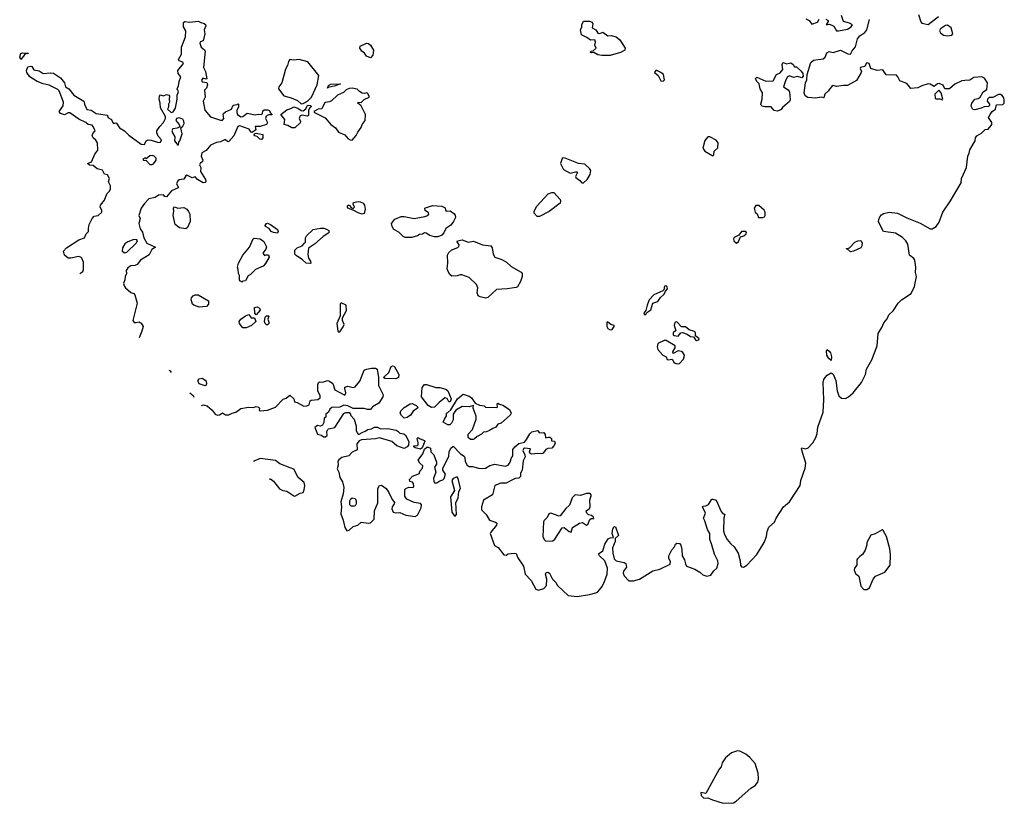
# Model space of a CAD drawing. Extents: x 2219101 to 2444320, y 201258 to 358766.
# Tile 239 of 256: x 2373835 to 2383493, y 201258 to 208944. Entities that reach past the tile are written whole.
import ezdxf

# ---------------------------------------------------------------- set-up
doc = ezdxf.new("R2010")
doc.units = 0

msp = doc.modelspace()

# ---------------------------------------------------------------- linework, layer by layer
at = {"layer": '0CON10XD'}
for points in [[(2374424.1, 206454.5), (2374452.7, 206475), (2374460.4, 206495), (2374459.5, 206565), (2374445, 206605.6), (2374435, 206615.5), (2374412.4, 206622.4), (2374335, 206603.5), (2374311.2, 206605), (2374273.7, 206633.7), (2374265.8, 206675), (2374294, 206705), (2374415, 206785.6), (2374470, 206805), (2374485.5, 206844.5), (2374510.6, 206865), (2374508.9, 206895), (2374517.1, 206935), (2374545, 206992.5), (2374564.6, 207015.4), (2374605, 207023.7), (2374641.8, 207055), (2374641.8, 207075), (2374623.8, 207103.8), (2374626.2, 207125), (2374668.1, 207175), (2374689.2, 207235), (2374715, 207261.9), (2374726.6, 207285), (2374724.8, 207314.8), (2374705.8, 207355), (2374715.6, 207385), (2374695, 207423.3), (2374668, 207428), (2374647.3, 207467.3), (2374595, 207482), (2374555, 207513.3), (2374518.3, 207518.3), (2374500, 207535), (2374539.1, 207550.9), (2374572.9, 207625), (2374600, 207665), (2374598.7, 207735), (2374581.5, 207761.5), (2374553.8, 207785), (2374546.2, 207805), (2374552.9, 207827.1), (2374573.8, 207855), (2374555.7, 207895), (2374545, 207908.1), (2374505, 207917.5), (2374485, 207935.3), (2374415, 207968.8), (2374325, 208029.5), (2374310, 208030), (2374275, 208012), (2374233.8, 208025), (2374222.5, 208045), (2374260, 208100), (2374263.9, 208136.1), (2374222.2, 208245), (2374210.2, 208260.2), (2374125, 208300.9), (2374065.4, 208314.6), (2374005, 208336.9), (2373935.5, 208385), (2373904.6, 208425), (2373902.8, 208445), (2373915, 208481.4), (2373945, 208488.5), (2373955, 208483.6), (2373975, 208453.1), (2374025, 208443.2), (2374065, 208414.8), (2374133.3, 208423.3), (2374165, 208418.8), (2374234.8, 208374.8), (2374275.3, 208325), (2374283.3, 208285), (2374318.2, 208265), (2374364.9, 208204.9), (2374463.5, 208145), (2374470, 208115), (2374494.3, 208064.3), (2374535, 208055.1), (2374585, 208022.3), (2374696, 208006), (2374700, 207985), (2374734, 207965), (2374745, 207940), (2374755, 207926.7), (2374775, 207933.3), (2374785, 207930), (2374813.5, 207883.5), (2374861.2, 207855), (2374905, 207812.5), (2375025, 207722), (2375060, 207720), (2375073.8, 207755), (2375095, 207764.2), (2375125, 207762.2), (2375195, 207739.5), (2375215, 207743.2), (2375225.3, 207765.3), (2375191.9, 207801.9), (2375180.6, 207835), (2375180.8, 207855), (2375208, 207895), (2375246.7, 207935), (2375263.3, 207975), (2375263.3, 207995), (2375215, 208080), (2375213.8, 208125), (2375203.9, 208166.1), (2375206.2, 208195), (2375215, 208206), (2375245, 208198.5), (2375275, 208208.9), (2375297.5, 208205), (2375304.2, 208195), (2375300.6, 208165), (2375305.6, 208135), (2375294.4, 208115), (2375295.7, 208085), (2375283.8, 208065), (2375316.2, 208036.2), (2375325, 208032.5), (2375341.3, 208038.7), (2375364, 208075), (2375378.1, 208165), (2375378.1, 208205), (2375390.9, 208235), (2375378.5, 208265), (2375392.9, 208295), (2375398.9, 208338.9), (2375413.9, 208385), (2375389.3, 208415), (2375386.2, 208445), (2375442.9, 208515), (2375435, 208528.6), (2375400.2, 208540.2), (2375393.8, 208555), (2375420.4, 208605), (2375420.8, 208675), (2375460, 208775), (2375463.7, 208833.7), (2375442.9, 208875), (2375440, 208915), (2375455, 208927.1), (2375505, 208920), (2375585, 208930), (2375610, 208915), (2375645, 208905.5), (2375656.8, 208896.8), (2375660.5, 208885), (2375643.1, 208845), (2375651.4, 208805), (2375633, 208737), (2375604.4, 208725.6), (2375601.4, 208715), (2375614, 208675), (2375648.3, 208648.3), (2375653.9, 208635), (2375636.1, 208476.1), (2375657.5, 208435), (2375670, 208365), (2375665, 208360), (2375630.7, 208369.3), (2375617.7, 208352.3), (2375625, 208333.5), (2375668.8, 208328.8), (2375675.5, 208305.5), (2375666.8, 208273.2), (2375646.2, 208253.8), (2375654.3, 208185), (2375634.3, 208144.3), (2375650, 208055), (2375705, 207990.5), (2375805, 207959.8), (2375825, 207960), (2375838, 207975), (2375829.7, 208015), (2375835.4, 208025), (2375855, 208041.2), (2375913.8, 208065), (2375930, 208105), (2375967, 208113), (2375975, 208120), (2375980, 208115), (2375980, 208085), (2375964.2, 208055.8), (2375963.3, 208035), (2375970.9, 208015), (2376005, 207991.2), (2376022.5, 207995), (2376065, 208026.8), (2376145, 208011.4), (2376172.6, 208017.4), (2376205, 208014.7), (2376215.5, 208025), (2376220.2, 208049.8), (2376231.2, 208058.8), (2376268.8, 208058.8), (2376285, 208052.5), (2376293, 208033), (2376310, 208015), (2376305, 208010), (2376275, 208010), (2376252.9, 207997.1), (2376244.8, 207974.8), (2376264.6, 207935), (2376255, 207916.9), (2376193.1, 207896.9), (2376145, 207895.7), (2376150.8, 207865), (2376115, 207836.2), (2376105, 207840), (2376085, 207868.9), (2376029.6, 207889.6), (2375995, 207901.4), (2375972.8, 207897.2), (2375935, 207805.7), (2375885, 207748.8), (2375875, 207747.5), (2375855, 207764.4), (2375845, 207764.6), (2375805, 207746.8), (2375765, 207740.9), (2375706.2, 207713.8), (2375665, 207659.4), (2375621.4, 207638.6), (2375615.4, 207605), (2375630, 207565), (2375626.3, 207553.7), (2375603.7, 207535), (2375598.9, 207518.9), (2375610.3, 207495), (2375609.7, 207455), (2375657.8, 207375), (2375660, 207355), (2375655, 207346.7), (2375633.8, 207345), (2375577.5, 207377.5), (2375555, 207401.6), (2375525, 207392.1), (2375475, 207417.8), (2375465, 207411.4), (2375445, 207378.5), (2375398.4, 207371.6), (2375385, 207363.9), (2375371.8, 207335), (2375388.7, 207305), (2375388, 207295), (2375324.3, 207265.7), (2375275, 207207.8), (2375258.7, 207208.7), (2375244.6, 207224.6), (2375195, 207221.6), (2375165, 207200.7), (2375102.1, 207187.9), (2375059.5, 207140.5), (2375024.8, 207095.2), (2375004.8, 207025), (2375014.8, 206994.8), (2375004.8, 206945), (2375015, 206893.3), (2375040, 206860), (2375051.1, 206805), (2375080.7, 206750.7), (2375166.4, 206713.6), (2375131.2, 206688.8), (2375105, 206637.1), (2375020.6, 206585), (2374988.5, 206541.5), (2374965, 206532.7), (2374925, 206529.5), (2374895, 206510), (2374880.4, 206485), (2374883.6, 206455), (2374870, 206425), (2374866.9, 206393.1), (2374853.8, 206355), (2374858.5, 206335), (2374872.9, 206315), (2374925, 206267.8), (2374955, 206258.6), (2374965, 206246), (2374986.1, 206165), (2374945.8, 205995), (2374957.5, 205975), (2374977.7, 205972.3), (2375005, 205980), (2375025, 205966.7), (2375044.2, 205934.2), (2375032.5, 205887.5), (2375006.5, 205822.7)], [(2379545, 208592.9), (2379505, 208600.8), (2379465, 208623.8), (2379445, 208617.5), (2379430, 208625), (2379440, 208635), (2379460.7, 208639.3), (2379488.6, 208665), (2379475.8, 208695), (2379484.2, 208725), (2379475, 208746.7), (2379432.2, 208742.2), (2379398.7, 208768.7), (2379343.8, 208795), (2379336.7, 208845), (2379350, 208875), (2379347.5, 208895), (2379365, 208930), (2379425, 208929.2), (2379450.3, 208920.3), (2379457.5, 208905), (2379449.4, 208865), (2379484.4, 208844.4), (2379505, 208811.2), (2379525, 208809.2), (2379555, 208821.2), (2379605, 208785.5), (2379637.7, 208787.7), (2379685, 208776.7), (2379720, 208745), (2379772.5, 208665), (2379770, 208645), (2379728.8, 208621.2), (2379625, 208594.4), (2379545, 208592.9)], [(2383206.8, 207756.8), (2383211.3, 207785), (2383223.7, 207805), (2383268.5, 207831.5), (2383304.6, 207865.4), (2383335, 207871.4), (2383362.9, 207905), (2383370, 207915), (2383369.1, 207935), (2383338, 207985), (2383352.5, 208015), (2383375, 208042.5), (2383407.1, 208065), (2383415, 208109.2), (2383476.9, 208113.1), (2383489.7, 208125), (2383492.6, 208155), (2383487.1, 208177.1), (2383470.4, 208200.5), (2383455, 208211.4), (2383435, 208210.6), (2383378.5, 208181.5), (2383345, 208179.2), (2383328.2, 208165), (2383324.5, 208144.5), (2383347.3, 208115), (2383347.4, 208102.6), (2383338.1, 208091.9), (2383295, 208088.4), (2383265.2, 208074.8), (2383205, 208060.8), (2383182.8, 208062.8), (2383168, 208095), (2383173.2, 208125), (2383205, 208164.7), (2383235, 208170.6), (2383255.2, 208184.8), (2383284.7, 208235), (2383320.9, 208259.1), (2383327.4, 208325), (2383299.3, 208369.3), (2383273.6, 208383.6), (2383193.2, 208376.8), (2383155, 208350.4), (2383105, 208346.2), (2383075, 208343.2), (2383007.9, 208312.1), (2382955.3, 208264.7), (2382908.6, 208265), (2382891.9, 208301.9), (2382855, 208317.7), (2382836.6, 208313.4), (2382805, 208288.9), (2382765, 208311.1), (2382745, 208313.6), (2382683.5, 208296.6), (2382645, 208276.2), (2382575, 208270), (2382537, 208317), (2382469.4, 208345), (2382449.5, 208385), (2382435, 208398.9), (2382335, 208404), (2382302, 208452), (2382245, 208447.1), (2382185, 208463.8), (2382167.5, 208515), (2382145, 208520), (2382137.5, 208515), (2382126, 208484), (2382083.3, 208475), (2382080, 208465), (2382091.2, 208435), (2382088.8, 208425), (2382043, 208347), (2381955, 208298), (2381915, 208300), (2381845, 208289.1), (2381812.9, 208297.1), (2381800, 208290), (2381778.5, 208261.5), (2381769.2, 208245), (2381732, 208215), (2381723.6, 208176.4), (2381695, 208185.6), (2381645, 208174.4), (2381565, 208181.2), (2381537.7, 208197.7), (2381530.8, 208225), (2381543.8, 208325), (2381556, 208355), (2381560, 208405), (2381596.4, 208523.6), (2381622.5, 208547.5), (2381715, 208560), (2381735, 208577.5), (2381751.2, 208618.8), (2381775, 208632.5), (2381815, 208622.9), (2381885, 208644.4), (2381957.9, 208607.9), (2381985, 208605.7), (2382000.5, 208639.5), (2382031.9, 208678.1), (2382052.7, 208757.3), (2382075, 208785.4), (2382125, 208819.6), (2382145.4, 208845), (2382170.8, 208945)], [(2381545, 208952.9), (2381577, 208937), (2381605, 208898.9), (2381658.7, 208921.3), (2381675, 208948.8)], [(2381740.5, 208950.5), (2381763.6, 208935), (2381764.6, 208925), (2381744.5, 208895), (2381775, 208898.9), (2381801.9, 208891.9), (2381820, 208880), (2381845, 208835.8), (2381865, 208833.2)], [(2381865, 208833.2), (2381955, 208850.4), (2381990.8, 208875), (2382003.3, 208895), (2381975, 208911.2), (2381915, 208927.5), (2381896.9, 208985)], [(2382651.2, 208995), (2382673.2, 208923.2), (2382685, 208908.7), (2382745, 208895.9), (2382848.5, 208975)], [(2382935, 208784.5), (2382979.1, 208790.9), (2382988.1, 208805), (2382970.6, 208865), (2382935, 208891.1), (2382915, 208885.6), (2382866, 208855), (2382857.5, 208835), (2382867.5, 208815), (2382895, 208791.4), (2382935, 208784.5)], [(2377275, 208570), (2377235, 208586.8), (2377215.6, 208615.6), (2377189.6, 208635), (2377172.1, 208665), (2377175, 208685.6), (2377235, 208712.5), (2377255, 208709.4), (2377275, 208694.4), (2377304.6, 208645), (2377298.1, 208595), (2377275, 208570)], [(2373845, 208553.8), (2373834.7, 208575), (2373845, 208612.5), (2373865, 208620), (2373916.7, 208615), (2373915, 208610), (2373898.3, 208611.7), (2373881.4, 208598.6), (2373845, 208553.8)], [(2376595, 208118.6), (2376615, 208121.9), (2376656.7, 208145), (2376698.1, 208185), (2376752.2, 208305), (2376767.8, 208395), (2376661.9, 208531.9), (2376575, 208553.6), (2376525, 208547.5), (2376485, 208554.3), (2376470.4, 208535), (2376461.9, 208495), (2376442.7, 208457.3), (2376407.3, 208325), (2376375.8, 208284.2), (2376372.7, 208265), (2376426.5, 208196.5), (2376497.8, 208177.8), (2376561.2, 208151.2), (2376595, 208118.6)], [(2381265, 208047.5), (2381235, 208052.5), (2381205, 208090), (2381145, 208090), (2381116.4, 208096.4), (2381107.5, 208105), (2381103.3, 208115), (2381116, 208165), (2381120, 208225), (2381096.7, 208265), (2381086.7, 208315), (2381065, 208337.5), (2381053.6, 208366.4), (2381065, 208380), (2381155, 208340), (2381225, 208344), (2381258, 208405), (2381295, 208422.9), (2381320, 208455), (2381314, 208505), (2381320.5, 208519.5), (2381325, 208523.3), (2381355, 208510), (2381399.3, 208519.3), (2381422.5, 208505), (2381435, 208480), (2381455, 208480), (2381499.5, 208439.5), (2381516.2, 208415), (2381519.3, 208390.7), (2381505, 208373.3), (2381465, 208388), (2381425, 208377.5), (2381385, 208394.2), (2381365, 208382.5), (2381349.4, 208355), (2381326.4, 208286.4), (2381371.2, 208255), (2381386.7, 208235), (2381393, 208157), (2381385, 208142.5), (2381317.3, 208082.7), (2381305, 208062.5), (2381285, 208052.5), (2381265, 208047.5)], [(2380145, 208342.1), (2380158.9, 208355), (2380149.5, 208405), (2380125, 208426.7), (2380085, 208447.1), (2380074.4, 208445), (2380061.2, 208425), (2380096.2, 208396.2), (2380125, 208345.5), (2380145, 208342.1)], [(2377095, 207761), (2377135, 207807.2), (2377150.3, 207839.7), (2377183.1, 207885), (2377193.9, 207916.1), (2377222.7, 207955), (2377225.4, 208015), (2377185, 208097.5), (2377150, 208125), (2377154.7, 208135.3), (2377185, 208131.2), (2377215, 208160.4), (2377261.9, 208185), (2377263.1, 208195), (2377245, 208222.3), (2377235, 208227.2), (2377215, 208221), (2377195, 208223.4), (2377168.3, 208238.3), (2377143.3, 208263.3), (2377095, 208271.3), (2377065, 208267.5), (2377038.2, 208255), (2377010.8, 208229.2), (2376950.9, 208205), (2376892.6, 208147.4), (2376872, 208138), (2376835, 208133.3), (2376825, 208124.4), (2376799.5, 208070.5), (2376762, 208065), (2376720.8, 208045), (2376725, 208034.9), (2376829.8, 207979.8), (2376886.7, 207915), (2376931.7, 207881.7), (2376961.9, 207841.9), (2377024.9, 207814.9), (2377055, 207778), (2377075, 207764.6), (2377095, 207761)], [(2376855, 208272.5), (2376865, 208298.8), (2376885, 208312), (2376980, 208315), (2376932.5, 208295), (2376860, 208280), (2376855, 208272.5)], [(2382885, 208157.5), (2382888.8, 208165), (2382873.7, 208225), (2382855, 208250.5), (2382845, 208247), (2382811.8, 208215), (2382814.6, 208174.7), (2382825, 208168.1), (2382858.8, 208168.8), (2382885, 208157.5)], [(2376535, 207883.8), (2376505, 207884.4), (2376465, 207907.5), (2376427.5, 207915), (2376433.9, 207965), (2376396.2, 208015), (2376455, 208059.4), (2376495, 208071.8), (2376525, 208089.2), (2376564.2, 208075), (2376594, 208054), (2376615, 208050.6), (2376641.7, 208068.3), (2376655, 208100), (2376665, 208104.7), (2376690.8, 208100.8), (2376694.3, 208095), (2376679.7, 208080.3), (2376668.9, 208055), (2376667.3, 208002.7), (2376655, 207997.5), (2376605, 208007.5), (2376585, 208000), (2376574.4, 207975), (2376587.5, 207945), (2376585, 207932.5), (2376535, 207883.8)], [(2375385, 207713.1), (2375392.7, 207717.3), (2375396.3, 207743.7), (2375405.4, 207755), (2375428.7, 207825), (2375415.7, 207884.3), (2375435, 207900), (2375448.1, 207925), (2375445, 207950), (2375435, 207968.5), (2375395, 207982.5), (2375373.6, 207976.4), (2375367.5, 207955), (2375400, 207915), (2375406.7, 207893.3), (2375379.4, 207880.6), (2375336.4, 207873.6), (2375327.8, 207855), (2375333, 207833), (2375356.6, 207796.6), (2375353.8, 207755), (2375385, 207713.1)], [(2375616.8, 205160.6), (2375636.2, 205166.2), (2375675, 205156.5), (2375723.8, 205115), (2375751.6, 205075), (2375775, 205064.2), (2375795, 205067.5), (2375825, 205087.5), (2375855, 205068.4), (2375885, 205068), (2375919.4, 205085), (2375956.1, 205093.9), (2376005, 205128.9), (2376080, 205145), (2376125, 205138.8), (2376155, 205149.1), (2376176.7, 205145), (2376185.8, 205135), (2376184.4, 205115), (2376195, 205107.1), (2376266.2, 205113.8), (2376345, 205143.1), (2376419.7, 205220.3), (2376448.7, 205231.3), (2376485, 205262), (2376522.9, 205225), (2376528.8, 205195), (2376555, 205187.8), (2376621.8, 205151.8), (2376650, 205155), (2376672.9, 205165), (2376684.4, 205205), (2376695, 205212.9), (2376760, 205220), (2376780.9, 205235), (2376782.2, 205255), (2376759.2, 205305), (2376758.3, 205361.7), (2376766.1, 205383.9), (2376775, 205392.5), (2376805, 205388.8), (2376855, 205404), (2376875, 205400), (2376905.6, 205375.6), (2376925, 205312.5), (2377025, 205260), (2377032.5, 205285), (2377022.5, 205325), (2377025, 205340), (2377055, 205348.8), (2377105, 205335.8), (2377125, 205344.2), (2377172.7, 205397.3), (2377214, 205505), (2377235, 205516.7), (2377285.6, 205524.4), (2377325, 205525.7), (2377340, 205515), (2377353.8, 205435), (2377353.3, 205355), (2377400, 205265), (2377398, 205245), (2377356.7, 205183.3), (2377294.2, 205145.8), (2377275, 205120), (2377245, 205120), (2377215, 205130), (2377105, 205128.8), (2377055, 205157.5), (2377015, 205162.5), (2376976.5, 205143.5), (2376895, 205141.2), (2376877.5, 205125), (2376862.1, 205095), (2376839.1, 205075), (2376837.5, 205045), (2376820, 205035), (2376817.6, 204992.4), (2376805, 204966.2), (2376785, 204956), (2376754.3, 204964.3), (2376730, 204945), (2376755, 204879.7), (2376795, 204867.5), (2376815, 204853.2), (2376835, 204852.9), (2376849.1, 204865), (2376848.6, 204905), (2376856.8, 204923.2), (2376865, 204930), (2376925.5, 204944.5), (2377015, 205080), (2377035, 205090), (2377065, 205090), (2377080, 205075), (2377080, 205065), (2377117, 205027), (2377136.4, 204956.4), (2377136.7, 204915), (2377145, 204892.5), (2377155, 204880), (2377165, 204880), (2377193.8, 204896.2), (2377225, 204907.5), (2377250, 204925), (2377285, 204930), (2377315, 204947.5), (2377345, 204947.5), (2377375, 204930), (2377445, 204932.5), (2377526.4, 204916.4), (2377545, 204907.5), (2377565, 204887.5), (2377601.7, 204881.7), (2377619.3, 204869.3), (2377653.3, 204805), (2377648, 204772), (2377636.8, 204753.2), (2377605, 204737.5), (2377535, 204763.3), (2377485, 204808), (2377365, 204844), (2377325, 204832.9), (2377186.2, 204823.8), (2377166.1, 204813.9), (2377142.5, 204785), (2377145, 204723.3), (2377095, 204701.4), (2377063.6, 204666.4), (2376995, 204650), (2376965, 204626), (2376955, 204612.5), (2376958.1, 204575), (2376949.4, 204539.4), (2376966.1, 204505), (2376973.7, 204455), (2377002.2, 204412.2), (2377015.4, 204354.6), (2377007.9, 204292.1), (2376984.1, 204215), (2376992.3, 204165), (2376985, 204096.7), (2377008.9, 204035), (2377025, 203962), (2377045, 203929.2), (2377065, 203935.5), (2377105, 203972), (2377152, 203985), (2377185, 204016.7), (2377255, 204005.8), (2377275, 204010), (2377311.4, 204045), (2377316.2, 204125), (2377348.2, 204205), (2377349.2, 204345), (2377362.5, 204375), (2377383, 204377), (2377430, 204345), (2377455.9, 204305.9), (2377487.3, 204237.3), (2377509.5, 204209.5), (2377508.8, 204195), (2377489.2, 204165), (2377484, 204145), (2377497.5, 204115), (2377525, 204107.5), (2377565, 204110.8), (2377623.6, 204083.6), (2377715, 204070.4), (2377735.4, 204085), (2377773.3, 204155), (2377777.5, 204185), (2377765, 204200), (2377705, 204206.9), (2377630.9, 204240.9), (2377610.9, 204270.9), (2377611.9, 204308.1), (2377613.3, 204335), (2377622.5, 204345), (2377652.7, 204357.3), (2377695, 204354), (2377702, 204365), (2377696.7, 204395), (2377686.1, 204406.1), (2377660, 204415), (2377657.5, 204435), (2377687.5, 204465), (2377755, 204493.3), (2377760.8, 204515), (2377785.6, 204545), (2377789.1, 204569.1), (2377758, 204595), (2377742.5, 204625), (2377790, 204685), (2377805, 204730), (2377828.3, 204751.7), (2377841.7, 204751.7), (2377865, 204740), (2377867.5, 204705), (2377897.5, 204675), (2377923.3, 204605), (2377922.5, 204585), (2377902.5, 204555), (2377916.2, 204505), (2377894.2, 204445), (2377896, 204416), (2377905, 204402), (2377927.9, 204402.1), (2377955, 204420), (2377985, 204430), (2377997, 204443), (2378010, 204485), (2377986.7, 204525), (2377986.7, 204545), (2378045, 204660), (2378047.5, 204705), (2378065, 204740), (2378085, 204760), (2378157, 204687), (2378193, 204663), (2378202.5, 204645), (2378205, 204610), (2378223.3, 204575), (2378242.3, 204562.3), (2378275, 204561.2), (2378334.1, 204544.1), (2378375, 204540.8), (2378405, 204546), (2378447.7, 204572.3), (2378495, 204584), (2378595, 204564.2), (2378625, 204573.3), (2378645.9, 204604.1), (2378655, 204640), (2378672.5, 204665), (2378672.6, 204727.4), (2378691.2, 204755), (2378732, 204788), (2378785, 204800), (2378807.1, 204825), (2378837, 204883), (2378858.8, 204901.2), (2378913, 204913), (2378935, 204892.5), (2378975, 204893.3), (2378988.8, 204875), (2378993.2, 204843.2), (2379019.3, 204850.7), (2379035, 204848.8), (2379050, 204835), (2379051.7, 204811.7), (2379079.3, 204809.3), (2379086.4, 204786.4), (2379075, 204762.5), (2379055, 204742.5), (2379015, 204739.2), (2378995, 204728.1), (2378968.2, 204691.8), (2378955, 204684.4), (2378915, 204689.3), (2378855, 204681.1), (2378840.4, 204690.4), (2378835.4, 204705), (2378845.7, 204735.7), (2378785, 204740), (2378776.7, 204735), (2378771.2, 204715), (2378787.1, 204685), (2378793.1, 204655), (2378772.9, 204617.1), (2378764.7, 204525.3), (2378748.5, 204495), (2378746.3, 204463.7), (2378732.3, 204447.7), (2378695, 204443.4), (2378675, 204434.5), (2378605, 204398.5), (2378555, 204397.5), (2378495, 204375.5), (2378473.3, 204285), (2378385, 204231.2), (2378365, 204166.7), (2378363.8, 204135), (2378409.1, 204089.1), (2378442.2, 204035), (2378503.3, 204015), (2378514.2, 204005), (2378510.5, 203985), (2378455, 203918.5), (2378450.3, 203905), (2378493.2, 203785), (2378527.5, 203767.5), (2378585, 203694.8), (2378605, 203693.1), (2378626.8, 203703.2), (2378685, 203712.4), (2378705, 203707.1), (2378721.5, 203665), (2378775.5, 203585), (2378794.4, 203505), (2378852.5, 203442.5), (2378899, 203359), (2378925, 203349.4), (2378975, 203365.2), (2379003.1, 203395), (2379004, 203455), (2378991.9, 203505), (2378999.7, 203520.3), (2379015, 203524), (2379030, 203515), (2379059.4, 203455), (2379093.3, 203423.3), (2379111.5, 203395), (2379215, 203294.5), (2379304.3, 203285.7), (2379425, 203305.6), (2379485, 203320.9), (2379505, 203333.5), (2379546.6, 203383.4), (2379570.7, 203435), (2379596.5, 203505), (2379599.5, 203565), (2379574.6, 203635), (2379520.8, 203685), (2379512.5, 203705), (2379555.4, 203734.6), (2379575, 203800), (2379608.2, 203851.8), (2379625, 203860.8), (2379660, 203865), (2379644.6, 203904.6), (2379651.1, 203951.1), (2379665, 203971.4), (2379680, 203970), (2379707.1, 203885), (2379675.9, 203854.1), (2379674.5, 203824.5), (2379650.2, 203765), (2379652.4, 203712.4), (2379666.7, 203655), (2379686.5, 203636.5), (2379765, 203620), (2379779.4, 203609.4), (2379785.3, 203575), (2379756.8, 203533.2), (2379752.6, 203515), (2379765, 203487.5), (2379809.4, 203439.4), (2379855, 203438.4), (2379915, 203455.4), (2380045, 203539.4), (2380115, 203553.9), (2380215, 203604.7), (2380219.1, 203625), (2380203, 203663), (2380203.2, 203685), (2380232.5, 203745), (2380257.9, 203775), (2380268.9, 203801.1), (2380280.3, 203809.7), (2380305, 203806), (2380318.2, 203788.2), (2380328.3, 203748.3), (2380333.8, 203685), (2380357, 203647), (2380366.2, 203606.2), (2380376.4, 203585), (2380455.8, 203555.8), (2380505, 203526.4), (2380535, 203499.7), (2380575, 203485.2), (2380615.5, 203494.5), (2380645, 203536.8), (2380673.9, 203565), (2380685, 203610), (2380684.1, 203635), (2380650.1, 203700.1), (2380621.4, 203801.4), (2380602.9, 203845), (2380604.8, 203905), (2380581.5, 203945), (2380555, 204030), (2380541.2, 204055), (2380560.6, 204105), (2380532.5, 204165), (2380538.3, 204171.7), (2380565, 204174.2), (2380592.2, 204187.8), (2380625, 204240), (2380635, 204242.5), (2380665, 204231.2), (2380715, 204121.2), (2380725, 204106.2), (2380751.7, 204091.7), (2380742.9, 204057.1), (2380739.5, 203929.5), (2380748, 203895), (2380774, 203844), (2380805.4, 203805), (2380843.3, 203773.3), (2380882, 203712), (2380900.8, 203635), (2380903.8, 203593.8), (2380915, 203576), (2380935, 203574.7), (2380966, 203595), (2381065, 203698), (2381138.6, 203815), (2381158.6, 203875), (2381167.3, 203925), (2381184.1, 203965.9), (2381237.3, 204015), (2381254.1, 204055), (2381327.5, 204165), (2381385, 204215.3), (2381489.6, 204375), (2381497.8, 204425), (2381538.9, 204545), (2381545.6, 204595.6), (2381517.4, 204687.4), (2381504, 204735), (2381507, 204743), (2381545, 204735.7), (2381567.5, 204745), (2381615, 204794.3), (2381643.2, 204846.8), (2381655.4, 204884.6), (2381664.2, 204945.8), (2381714.6, 205095), (2381723.6, 205215), (2381714.4, 205385), (2381722.2, 205415), (2381735, 205434), (2381755, 205456), (2381795, 205480), (2381815, 205467.5), (2381841.4, 205405), (2381853.8, 205303.8), (2381868.1, 205255), (2381895, 205231.9), (2381935, 205228.4), (2381965, 205243.8), (2382011.2, 205285), (2382092.7, 205385), (2382132.1, 205465), (2382140.6, 205515), (2382192.7, 205607.3), (2382245.8, 205745.8), (2382254.1, 205865), (2382291.4, 205925), (2382309.5, 205970.5), (2382345, 206009.2), (2382361.3, 206048.7), (2382401.3, 206088.7), (2382450.4, 206165), (2382484.7, 206195), (2382580.4, 206259.6), (2382612.9, 206327.1), (2382630.5, 206425), (2382622.4, 206465), (2382623.5, 206515), (2382615.2, 206585.2), (2382605, 206602.5), (2382564.2, 206635), (2382547.3, 206742.7), (2382527.4, 206775), (2382495, 206807.8), (2382425, 206848.6), (2382306.7, 206865), (2382277.9, 206922.1), (2382260, 206965), (2382260.8, 206985), (2382271.3, 207008.7), (2382289.5, 207030.5), (2382308.2, 207041.8), (2382364.6, 207055.4), (2382445, 207047.4), (2382535, 206999.2), (2382668.8, 206948.8), (2382765, 206892.9), (2382785, 206892.5), (2382825, 206915.8), (2382855, 206958.8), (2382890, 207055), (2382965, 207166.7), (2383068, 207345), (2383072.8, 207387.2), (2383121.1, 207495), (2383134.3, 207605), (2383148.1, 207635), (2383153.6, 207666.4), (2383206.8, 207756.8)], [(2376205, 207770), (2376191.2, 207771.2), (2376165, 207797.5), (2376142.5, 207805), (2376133.8, 207815), (2376137.5, 207825), (2376155, 207831.2), (2376218.3, 207818.3), (2376220, 207785), (2376205, 207770)], [(2380635, 207608), (2380645, 207617.1), (2380646.7, 207655), (2380681.5, 207688.5), (2380685.2, 207735.2), (2380665, 207763.1), (2380605, 207794.5), (2380585, 207793.6), (2380555, 207758.9), (2380534.1, 207685), (2380556.7, 207655), (2380635, 207608)], [(2375135, 207523.6), (2375148.3, 207531.7), (2375174, 207565), (2375172, 207585), (2375155, 207606.2), (2375135, 207612.5), (2375112.5, 207607.5), (2375075, 207580), (2375065, 207587.5), (2375043.3, 207575), (2375050, 207565), (2375075, 207562.5), (2375110.8, 207525), (2375135, 207523.6)], [(2379365, 207344.6), (2379401.1, 207375), (2379429, 207425), (2379438, 207465), (2379425, 207485.4), (2379378.3, 207528.3), (2379315, 207533.4), (2379185, 207585.9), (2379165, 207588.6), (2379156.9, 207583.1), (2379140, 207535), (2379168.6, 207475), (2379235, 207439.6), (2379285, 207452.1), (2379300.4, 207450.4), (2379305.4, 207445), (2379285.8, 207405), (2379288.7, 207395), (2379327.9, 207367.9), (2379349.2, 207345), (2379365, 207344.6)], [(2378935, 207013.3), (2378910, 207015), (2378882.5, 207045), (2378882.5, 207065), (2378906.4, 207113.6), (2379018.8, 207235), (2379055, 207248.5), (2379075, 207247.5), (2379135, 207181.2), (2379140.8, 207165), (2379136.7, 207145), (2379028.8, 207061.2), (2378935, 207013.3)], [(2375465, 206892.9), (2375402.7, 206902.7), (2375360, 206935), (2375340, 207025), (2375346.7, 207065), (2375344.6, 207095.4), (2375353, 207107), (2375385, 207095.6), (2375445, 207102.5), (2375473.3, 207085), (2375491.2, 207061.2), (2375502, 207035), (2375508.1, 206965), (2375482, 206905), (2375465, 206892.9)], [(2377195, 207036.2), (2377155, 207048.6), (2377113.3, 207073.3), (2377055, 207096.7), (2377048.8, 207105), (2377050.5, 207119.5), (2377054.4, 207125.6), (2377065.7, 207125.7), (2377089.2, 207099.2), (2377105, 207091.2), (2377117.5, 207105), (2377106.2, 207135), (2377110.5, 207149.5), (2377155, 207160), (2377175, 207157.5), (2377203, 207143), (2377217.5, 207125), (2377222.5, 207085), (2377215, 207042.5), (2377195, 207036.2)], [(2377615, 206807.1), (2377595, 206818), (2377555, 206858.8), (2377505, 206886.7), (2377486.7, 206915), (2377481.2, 206945), (2377515, 206986.7), (2377577, 207013), (2377605, 207013.3), (2377705, 206993.3), (2377810, 207015), (2377837.5, 207025), (2377846.4, 207036.4), (2377845, 207050), (2377813, 207073), (2377810, 207095), (2377815, 207100), (2377885, 207120), (2377975.8, 207115.8), (2378009.7, 207099.7), (2378010, 207075), (2378016.7, 207066.7), (2378058, 207068), (2378093, 207043), (2378107, 207027), (2378108.8, 207005), (2378091.4, 206965), (2378065, 206929.2), (2378014, 206895), (2377995, 206852), (2377975, 206832), (2377935, 206814.5), (2377905, 206814.6), (2377858.1, 206828.1), (2377821.3, 206851.3), (2377805.8, 206854.2), (2377785, 206841.2), (2377755, 206836.7), (2377735.9, 206824.1), (2377681.2, 206808.8), (2377615, 206807.1)], [(2381125, 207002.9), (2381139.5, 207010.5), (2381146.3, 207023.7), (2381145.7, 207055.7), (2381138.5, 207075), (2381085, 207120.6), (2381055, 207120.4), (2381038.2, 207095), (2381047.6, 207057.6), (2381068.8, 207038.8), (2381081.5, 207005), (2381125, 207002.9)], [(2376365, 206850), (2376323.3, 206855), (2376300.8, 206865), (2376282.5, 206895), (2376244.2, 206915), (2376243.3, 206925), (2376254.4, 206945), (2376265, 206947.7), (2376294.2, 206935), (2376363.3, 206885), (2376368.6, 206865), (2376365, 206850)], [(2376685, 206553.3), (2376645, 206556), (2376609.7, 206589.7), (2376545, 206630), (2376534.3, 206645.7), (2376535, 206682.5), (2376555, 206706.2), (2376603.8, 206726.2), (2376629.3, 206750.7), (2376636.7, 206763.3), (2376638.8, 206805), (2376648.8, 206825), (2376712, 206885), (2376785, 206898.8), (2376818.3, 206898.3), (2376845, 206890), (2376866.7, 206875), (2376865.9, 206854.1), (2376811.2, 206818.8), (2376726.8, 206743.2), (2376666.4, 206703.6), (2376662.3, 206642.3), (2376668.8, 206605), (2376687.5, 206575), (2376690, 206555), (2376685, 206553.3)], [(2374865, 206657.3), (2374885, 206663.2), (2374978.5, 206751.5), (2374989.5, 206775), (2374983.8, 206783.8), (2374955, 206786.5), (2374895, 206764.7), (2374864.7, 206745), (2374842.1, 206705), (2374840.8, 206675), (2374865, 206657.3)], [(2376015, 206370), (2376005, 206380), (2375995, 206380), (2375990, 206395), (2375990, 206435), (2375980, 206455), (2375977.5, 206495), (2375970, 206515), (2375980, 206555), (2376022.5, 206635), (2376088.3, 206711.7), (2376124.1, 206795.9), (2376135, 206800), (2376195, 206794.2), (2376227.9, 206767.9), (2376256, 206715), (2376248.3, 206691.7), (2376220, 206655), (2376235, 206630), (2376252.5, 206637.5), (2376275, 206636.7), (2376281.2, 206615), (2376245, 206551.2), (2376223.3, 206525), (2376146.4, 206493.6), (2376100, 206445), (2376075, 206430), (2376048.3, 206381.7), (2376025, 206380), (2376015, 206370)], [(2378405, 206214), (2378350, 206225), (2378333.3, 206235), (2378323.3, 206265), (2378327.5, 206315), (2378316.7, 206345), (2378245, 206413.8), (2378172.3, 206442.3), (2378155, 206442), (2378125, 206430), (2378075, 206426.7), (2378054.2, 206444.2), (2378036.2, 206475), (2378028.8, 206505), (2378034, 206555), (2378030, 206635), (2378045, 206660), (2378074.2, 206685.8), (2378131.2, 206708.8), (2378141.5, 206718.5), (2378144.6, 206735), (2378126.2, 206765), (2378127.5, 206775), (2378175, 206785.3), (2378233.1, 206763.1), (2378285, 206771.9), (2378375, 206736), (2378455, 206726.7), (2378467.5, 206707.5), (2378478, 206645), (2378495, 206616.2), (2378565, 206592.5), (2378608.8, 206565), (2378655, 206522), (2378755, 206467.5), (2378763, 206453), (2378763.3, 206425), (2378746, 206375), (2378718.8, 206325), (2378705, 206318), (2378615.8, 206304.2), (2378512.3, 206297.7), (2378425, 206220), (2378405, 206214)], [(2380865, 206753.3), (2380885, 206766.9), (2380905, 206814.5), (2380938.6, 206825), (2380961.4, 206845), (2380964, 206855), (2380955.8, 206865), (2380915, 206866.2), (2380887.9, 206832.1), (2380841.4, 206808.6), (2380835.9, 206795), (2380838.5, 206775), (2380865, 206753.3)], [(2381985, 206668), (2381955, 206692.5), (2381940, 206695), (2381975, 206705.8), (2382025, 206760.8), (2382056.4, 206776.4), (2382085, 206777.5), (2382098, 206755), (2382094.3, 206725), (2382085, 206706), (2382015, 206673.1), (2381985, 206668)], [(2379961.3, 206051.3), (2379975, 206052.9), (2379987.5, 206072.5), (2380025, 206098.8), (2380046.1, 206163.9), (2380095, 206180), (2380120.4, 206219.6), (2380155, 206250.8), (2380168.9, 206281.1), (2380188.6, 206305), (2380185.5, 206325), (2380175, 206334), (2380158.8, 206331.2), (2380152.5, 206295), (2380144, 206285), (2380054.7, 206245.3), (2380008.9, 206195), (2379988.2, 206145), (2379977.5, 206092.5), (2379957.5, 206065), (2379961.3, 206051.3)], [(2375595, 206124), (2375542.7, 206142.7), (2375530, 206155), (2375522.5, 206175), (2375517.5, 206195), (2375521.2, 206215), (2375536.7, 206235), (2375555, 206246), (2375585.9, 206245.9), (2375687.5, 206185), (2375687.5, 206155), (2375668.3, 206131.7), (2375595, 206124)], [(2376155, 206050), (2376142.5, 206065), (2376137.5, 206122.5), (2376165, 206128.8), (2376186.7, 206115), (2376193.3, 206095), (2376155, 206050)], [(2376965, 205880), (2376975, 205882.5), (2377008.3, 205931.7), (2377016.2, 205953.8), (2377001.2, 205995), (2377000.7, 206019.3), (2377039.1, 206090.9), (2377037.5, 206145), (2376995, 206164.3), (2376985, 206164), (2376977.5, 206155), (2376979.3, 206040.7), (2376944, 205965), (2376955, 205890), (2376965, 205880)], [(2376055, 205920), (2376025, 205922.5), (2375990, 205965), (2375987.5, 205985), (2376005, 206007.5), (2376049.3, 206040.7), (2376081.7, 206051.7), (2376105, 206020), (2376138.3, 206018.3), (2376150, 205985), (2376107.5, 205945), (2376055, 205920)], [(2376265, 205952.5), (2376255, 205952.5), (2376243.6, 205963.6), (2376237.5, 205985), (2376243, 206027), (2376255, 206040), (2376275, 206040), (2376277.5, 206035), (2376270, 206005), (2376281.7, 205968.3), (2376265, 205952.5)], [(2379625, 205902.9), (2379645, 205904), (2379665.6, 205935), (2379665.7, 205945), (2379633.6, 205953.6), (2379605, 205976.2), (2379595, 205976.7), (2379594.3, 205935), (2379604.4, 205915), (2379625, 205902.9)], [(2380475, 205798.6), (2380495, 205802.9), (2380500.8, 205815), (2380463.6, 205843.6), (2380462.5, 205875), (2380454, 205885), (2380401.9, 205901.9), (2380365, 205931.5), (2380325, 205930), (2380285, 205975.5), (2380275, 205979.4), (2380262, 205975), (2380254, 205945), (2380270, 205895), (2380245, 205873.3), (2380245, 205852.9), (2380255, 205845.7), (2380295, 205840), (2380319.1, 205870.9), (2380335, 205875.6), (2380380.8, 205860.8), (2380415, 205836.7), (2380445, 205833.3), (2380464, 205805), (2380475, 205798.6)], [(2380285, 205568.5), (2380305, 205570.8), (2380346.2, 205613.8), (2380353.8, 205636.2), (2380357.3, 205655), (2380339.7, 205679.7), (2380325, 205689.3), (2380295, 205694.6), (2380245, 205671.2), (2380240, 205685), (2380265.4, 205724.6), (2380263.1, 205745), (2380175, 205797.1), (2380155, 205797.8), (2380095, 205768.9), (2380088.2, 205735), (2380095, 205707.5), (2380142.5, 205655), (2380175, 205635.6), (2380185, 205611.9), (2380195, 205607.5), (2380234.2, 205614.2), (2380250.5, 205585), (2380265, 205574.5), (2380285, 205568.5)], [(2381795, 205602.5), (2381770.5, 205620.5), (2381752.7, 205652.7), (2381747, 205693), (2381755, 205707.5), (2381775, 205692.5), (2381786.2, 205675), (2381797.7, 205637.7), (2381795, 205602.5)], [(2377525, 205421.2), (2377415, 205423.3), (2377402.5, 205435), (2377455, 205483.3), (2377479.3, 205540.7), (2377495, 205550), (2377506.7, 205545), (2377554, 205465), (2377550, 205435), (2377525, 205421.2)], [(2375299, 205505.4), (2375310.4, 205500.4), (2375319.1, 205483.6)], [(2375655, 205353.3), (2375595, 205372.5), (2375584.2, 205395), (2375585, 205407.5), (2375595, 205421.2), (2375625, 205428), (2375660, 205405), (2375668, 205375), (2375665, 205360), (2375655, 205353.3)], [(2377875, 205141.4), (2377840.9, 205160.9), (2377777.5, 205245), (2377783.8, 205335), (2377805, 205366.7), (2377825, 205366.7), (2377915, 205336.7), (2377955, 205336), (2378015, 205320.8), (2378033.6, 205303.6), (2378066.2, 205225), (2378057.5, 205195), (2378045, 205196.7), (2378027.7, 205227.7), (2378005, 205234.7), (2377949.8, 205190.2), (2377905, 205141.9), (2377875, 205141.4)], [(2375503.3, 205283.7), (2375537.9, 205257.9), (2375542.7, 205241)], [(2378283.6, 204826.4), (2378257, 204827), (2378232.5, 204845), (2378235, 204880), (2378276.7, 204925), (2378311.2, 205025), (2378311.2, 205055), (2378283.3, 205135), (2378285, 205160), (2378243.6, 205146.4), (2378175, 205150), (2378112.5, 205115), (2378087.5, 205075), (2378085, 205020), (2378070, 204985), (2378055, 204970), (2378035, 204970), (2377990, 204995), (2378000, 205025), (2378021.7, 205058.3), (2378020, 205085), (2378035, 205090), (2378063, 205117), (2378128, 205225), (2378185, 205272.5), (2378245, 205250), (2378267.5, 205235), (2378301.7, 205181.7), (2378345, 205163.3), (2378390, 205155), (2378405, 205142.5), (2378515, 205140), (2378520, 205145), (2378517.5, 205175), (2378525, 205182.5), (2378542, 205172), (2378575, 205164.2), (2378640.6, 205120.6), (2378654.4, 205085), (2378645.8, 205065), (2378556.2, 204985), (2378524.8, 204975.2), (2378505, 204945.7), (2378475, 204935.7), (2378442.9, 204915), (2378415, 204900), (2378383.2, 204896.8), (2378365, 204877.1), (2378323.5, 204856.5), (2378295, 204833.3), (2378283.6, 204826.4)], [(2377606.2, 205036.2), (2377580.3, 205060.3), (2377567.5, 205085), (2377573.1, 205106.9), (2377605, 205141.2), (2377665, 205177.5), (2377685, 205180), (2377725, 205160), (2377740, 205145), (2377737.5, 205135), (2377694.3, 205105.7), (2377668, 205065), (2377635, 205042.5), (2377606.2, 205036.2)], [(2377765, 204732.5), (2377715, 204743.8), (2377700, 204755), (2377700, 204765), (2377733, 204767), (2377742.5, 204775), (2377743.3, 204795), (2377732.5, 204835), (2377743.6, 204846.4), (2377761.4, 204831.4), (2377805, 204816.2), (2377808.3, 204808.3), (2377782.5, 204745), (2377765, 204732.5)], [(2376284, 204436.9), (2376295, 204440), (2376325, 204417.8), (2376381.9, 204341.9), (2376415, 204325.6), (2376455, 204320.2), (2376525, 204274.1), (2376535, 204271.9), (2376585, 204300), (2376615, 204306.7), (2376626.1, 204333.9), (2376630, 204375), (2376625, 204402.9), (2376566.9, 204455), (2376525, 204534.5), (2376488.5, 204548.5), (2376385, 204588), (2376345, 204620.2), (2376195, 204640.3), (2376132.6, 204615), (2376128.5, 204605.6)], [(2378105, 204074), (2378119.1, 204089.1), (2378111.5, 204208.5), (2378135, 204250), (2378142.5, 204317.5), (2378157.5, 204345), (2378136.7, 204445), (2378125, 204460.3), (2378087.9, 204442.1), (2378072.5, 204425), (2378100, 204325), (2378058.8, 204265), (2378074.7, 204115), (2378095, 204079.2), (2378105, 204074)], [(2378995, 203830.5), (2379065, 203832), (2379085, 203850), (2379155, 203961.2), (2379175, 203962), (2379223.3, 203925), (2379245, 203917.5), (2379258.3, 203961.7), (2379325, 204006.7), (2379355, 204013.3), (2379395, 203986.7), (2379407.1, 203992.9), (2379427.5, 204042.5), (2379440, 204050), (2379465, 204050), (2379463.3, 204065), (2379445, 204080), (2379415, 204087.5), (2379397.5, 204105), (2379390, 204125), (2379425, 204150), (2379428.8, 204165), (2379428.6, 204235), (2379439.2, 204275), (2379439.2, 204285), (2379428.8, 204295), (2379395, 204298), (2379335, 204278), (2379282.5, 204285), (2379252.9, 204255), (2379228.3, 204181.7), (2379190.9, 204149.1), (2379135, 204076.2), (2379125, 204073.3), (2379045, 204102.5), (2379023.9, 204096.1), (2379008.8, 204061.2), (2378978.3, 204031.7), (2378972.1, 204017.9), (2378965.5, 203875), (2378978.5, 203845), (2378995, 203830.5)], [(2377115, 204172.5), (2377085, 204173.8), (2377073.3, 204185), (2377073.3, 204225), (2377082.5, 204245), (2377095, 204252.5), (2377125, 204247.5), (2377136.7, 204225), (2377135.8, 204194.2), (2377125, 204176.7), (2377115, 204172.5)], [(2382145, 203353.6), (2382169.7, 203370.2), (2382206.5, 203455), (2382229.4, 203485), (2382320.8, 203525), (2382371.6, 203595), (2382376.1, 203695), (2382370.3, 203755), (2382335.8, 203875.8), (2382305.8, 203935), (2382295, 203938.8), (2382225, 203901.2), (2382185, 203887.5), (2382142.9, 203815), (2382144.6, 203794.6), (2382128.2, 203741.8), (2382102.4, 203697.5), (2382075, 203680), (2382051.4, 203655), (2382046, 203645), (2382047, 203595), (2382021.7, 203565), (2382021.1, 203545), (2382032.1, 203512.1), (2382065, 203484.4), (2382086.8, 203386.8), (2382115, 203354.2), (2382145, 203353.6)], [(2380815, 201257.7), (2380835, 201263), (2380861.7, 201278.3), (2381005, 201407.5), (2381047.6, 201432.4), (2381073.8, 201466.2), (2381081.2, 201495), (2381077.1, 201555), (2381048, 201648), (2380996.1, 201706.1), (2380958.4, 201738.4), (2380899.1, 201769.1), (2380875, 201772.4), (2380816.5, 201753.5), (2380757.8, 201702.2), (2380724.2, 201655), (2380714.4, 201615), (2380696, 201594), (2380565, 201353.1), (2380514.3, 201365), (2380519.1, 201335), (2380545, 201306.9), (2380585, 201312.5), (2380630.3, 201290.3), (2380735, 201258.4), (2380785, 201262.9), (2380815, 201257.7)]]:
    msp.add_lwpolyline(points, dxfattribs=at)

doc.saveas('drawing.dxf')
